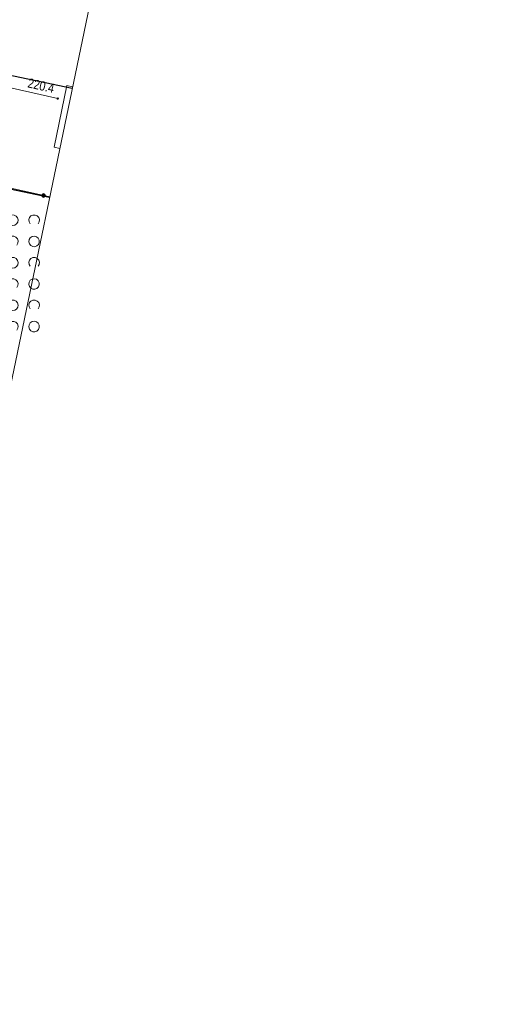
# Model space of a CAD drawing. Header units: metres. Extents: x 0 to 6601798, y -2700 to 5691112.
# Tile 29 of 60: x 6600165 to 6600210, y 5689553 to 5689646. Entities that reach past the tile are written whole.
import ezdxf
from ezdxf.enums import TextEntityAlignment as Align

# ---------------------------------------------------------------- set-up
doc = ezdxf.new("R2010")
doc.units = ezdxf.units.M
doc.header["$MEASUREMENT"] = 0
for name, color, linetype, lineweight in [('AS__Nowe_granice', 150, 'Continuous', 30), ('EGBB_L_0', 7, 'Continuous', 5), ('Kontury', 7, 'Continuous', 5), ('OTO_L_0', 7, 'Continuous', 5), ('OTZ_L_1', 7, 'Continuous', 5), ('UEEOC_T_0', 7, 'Continuous', 5), ('UEEPON_L_0', 7, 'Continuous', 5), ('Uzytki', 7, 'Continuous', 5)]:
    doc.layers.add(name, color=color, linetype=linetype, lineweight=lineweight)
doc.styles.add('STYL_ARIAL', font='ARIALN.TTF')

# ---------------------------------------------------------------- blocks, each defined once
blk = doc.blocks.new('UGE')
at = {"color": 7, "flags": 128}
blk.add_lwpolyline([(0, 0.625), (0.442, 0.442), (0.625, 0), (0.442, -0.442), (0, -0.625), (-0.442, -0.442), (-0.625, 0), (-0.442, 0.442), (0, 0.625)], dxfattribs=at)
blk = doc.blocks.new('2_OTZK')
at = {"color": 7, "flags": 128}
for points in [[(-6.464, 6.464), (-8.208, 5.332), (-10.262, 5.007), (-12.27, 5.545), (-13.886, 6.853), (-14.83, 8.706), (-14.938, 10.782), (-14.193, 12.723), (-12.723, 14.193), (-10.782, 14.938), (-8.706, 14.83), (-6.853, 13.886), (-5.545, 12.27), (-5.007, 10.262), (-5.332, 8.208), (-6.464, 6.464)], [(6.25, 6.693), (5.232, 8.495), (5.031, 10.555), (5.682, 12.52), (7.072, 14.054), (8.965, 14.892), (11.035, 14.892), (12.928, 14.054), (14.318, 12.52), (14.969, 10.555), (14.768, 8.495), (13.75, 6.693)], [(-13.756, -13.3), (-14.771, -11.497), (-14.968, -9.439), (-14.316, -7.476), (-12.925, -5.945), (-11.034, -5.108), (-8.966, -5.108), (-7.075, -5.945), (-5.684, -7.476), (-5.032, -9.439), (-5.229, -11.497), (-6.244, -13.3)], [(6.464, -6.464), (8.208, -5.332), (10.262, -5.007), (12.27, -5.545), (13.886, -6.853), (14.83, -8.706), (14.938, -10.782), (14.193, -12.723), (12.723, -14.193), (10.782, -14.938), (8.706, -14.83), (6.853, -13.886), (5.545, -12.27), (5.007, -10.262), (5.332, -8.208), (6.464, -6.464)]]:
    blk.add_lwpolyline(points, dxfattribs=at)

msp = doc.modelspace()

# ---------------------------------------------------------------- linework, layer by layer
at = {"color": 7, "linetype": 'Continuous', "lineweight": 0, "flags": 128}
msp.add_lwpolyline([(6599857.53, 5688500.73), (6599864.97, 5688504.3), (6599871.35, 5688509.54), (6599876.29, 5688516.16), (6599879.05, 5688522.33), (6600062.17, 5689071.37), (6600063.61, 5689077.56), (6600064.24, 5689082.18), (6600098.38, 5689267.84), (6600134.13, 5689466.61), (6600198.69, 5689777.13), (6600210.05, 5689827.78)], dxfattribs=at)
at = {"layer": 'AS__Nowe_granice', "linetype": 'Continuous', "flags": 128}
for points in [[(6600169.993, 5689639.105), (6600136.45, 5689646.15)], [(6600134.34, 5689635.94), (6600167.869, 5689628.886)]]:
    msp.add_lwpolyline(points, dxfattribs=at)
at = {"layer": 'EGBB_L_0', "color": 7, "linetype": 'Continuous', "flags": 128}
for points in [[(6600168.283, 5689633.583), (6600169.483, 5689639.378)], [(6600169.483, 5689639.378), (6600170.026, 5689639.264)], [(6600168.822, 5689633.473), (6600168.283, 5689633.583)]]:
    msp.add_lwpolyline(points, dxfattribs=at)
at = {"layer": 'Kontury', "color": 3, "linetype": 'Continuous', "flags": 128}
msp.add_lwpolyline([(6600167.868, 5689628.884), (6600156.89, 5689631.19)], dxfattribs=at)
at = {"layer": 'OTO_L_0', "color": 7, "linetype": 'Continuous', "flags": 128}
msp.add_lwpolyline([(6600138.015, 5689635.552), (6600167.876, 5689628.919)], dxfattribs=at)
at = {"layer": 'OTO_L_0', "color": 7, "linetype": 'Continuous'}
for radius in [0.175, 0.158, 0.14, 0.122, 0.105, 0.0875, 0.07, 0.0525, 0.035]:
    msp.add_circle((6600167.301, 5689629.046), radius, dxfattribs=at)
at = {"layer": 'OTZ_L_1', "color": 7, "linetype": 'Continuous', "flags": 128}
msp.add_lwpolyline([(6600167.876, 5689628.919), (6600138.015, 5689635.552)], dxfattribs=at)
at = {"layer": 'UEEPON_L_0', "color": 1, "linetype": 'Continuous', "flags": 128}
msp.add_lwpolyline([(6600168.633, 5689638.152), (6600139.935, 5689644.645)], dxfattribs=at)
at = {"layer": 'Uzytki', "color": 3, "linetype": 'Continuous', "flags": 128}
for points in [[(6600134.34, 5689635.94), (6600167.869, 5689628.89)], [(6600156.89, 5689631.19), (6600167.868, 5689628.882)]]:
    msp.add_lwpolyline(points, dxfattribs=at)

# ---------------------------------------------------------------- block references
at = {"layer": 'OTZ_L_1', "color": 7, "linetype": 'Continuous', "xscale": 0.1, "yscale": 0.1, "zscale": 0.1}
for p in [(6600165.408, 5689625.723), (6600165.408, 5689621.723), (6600165.408, 5689617.723)]:
    msp.add_blockref('2_OTZK', p, dxfattribs=at)
at = {"layer": 'UEEOC_T_0', "color": 1, "linetype": 'Continuous', "xscale": 0.1, "yscale": 0.1, "zscale": 0.1, "rotation": 2.400689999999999}
msp.add_blockref('UGE', (6600168.633, 5689638.152), dxfattribs=at)

# ---------------------------------------------------------------- texts
at = {"layer": 'UEEOC_T_0', "color": 1, "linetype": 'Continuous', "style": 'STYL_ARIAL'}
msp.add_text('220.4', height=0.875, rotation=347.2889, dxfattribs=at).set_placement((6600165.69, 5689638.972), align=Align.BOTTOM_LEFT)

doc.saveas('drawing.dxf')
